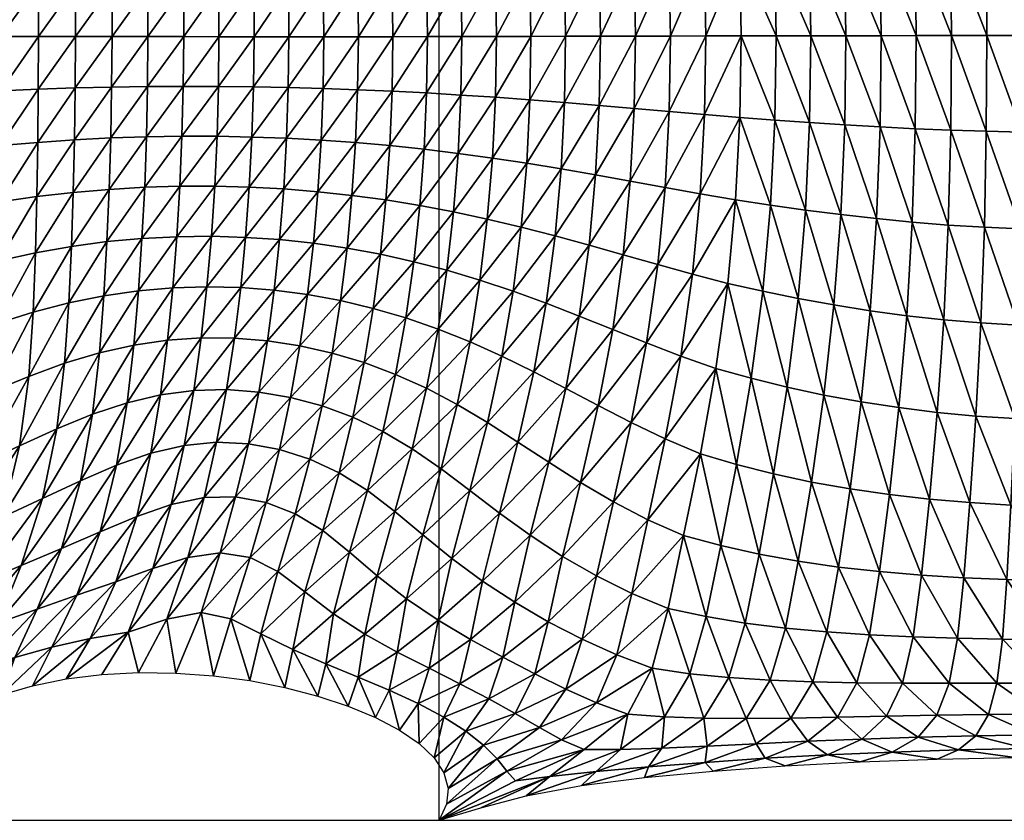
# Model space of a CAD drawing. Header units: metres. Extents: x -68 to 68, y -6 to 6.
# Tile 12 of 27: x -8 to -1, y -6 to 0. Entities that reach past the tile are written whole.
import ezdxf

# ---------------------------------------------------------------- set-up
doc = ezdxf.new("R2010")
doc.units = ezdxf.units.M
for name, color, linetype in [('0.0002 $ C30(SLASH)37', 60, 'Continuous'), ('mesh_cells_as_3dface_deformed_LC1', 40, 'Continuous'), ('nodes', 1, 'Continuous'), ('OSS VERZ 12 $ OSS VERZ', 30, 'Continuous')]:
    doc.layers.add(name, color=color, linetype=linetype)

msp = doc.modelspace()

# ---------------------------------------------------------------- linework, layer by layer
at = {"layer": '0.0002 $ C30(SLASH)37'}
msp.add_line((-5, -6, 0.0012), (-5, 6, 0.0002), dxfattribs=at)
at = {"layer": 'nodes'}
msp.add_point((-5, -6, 0.0012), dxfattribs=at)
at = {"layer": 'OSS VERZ 12 $ OSS VERZ'}
for p, q in [((-9, -6, 12.6022), (-5, -6, 0.0012)), ((-5, -6, 0.0012), (5, -6, 0.0002))]:
    msp.add_line(p, q, dxfattribs=at)

# ---------------------------------------------------------------- meshes
at = {"layer": 'mesh_cells_as_3dface_deformed_LC1'}
mesh = msp.add_polyface(dxfattribs=at)
corners = [(-1.902, 0.679, 5.572), (-1.622, -0.002, 5.578), (-1.632, 0.695, 5.559), (-1.353, -0.001, 5.568), (-1.362, 0.71, 5.547), (-1.083, -0.001, 5.559), (-1.091, 0.722, 5.538), (-0.813, 0, 5.553), (-0.819, 0.732, 5.53), (-0.542, 0, 5.548), (-0.547, 0.739, 5.525), (-0.271, 0.001, 5.546), (-0.274, 0.744, 5.521), (0, 0.001, 5.545), (-0.001, 0.745, 5.52), (-1.934, 1.365, 5.509), (-1.662, 1.396, 5.49), (-1.388, 1.423, 5.474), (-1.113, 1.446, 5.46), (-0.836, 1.465, 5.449), (-0.558, 1.478, 5.441), (-0.28, 1.486, 5.436), (-0.001, 1.489, 5.435), (-1.711, 2.099, 5.357), (-1.431, 2.137, 5.332), (-1.149, 2.168, 5.311), (-0.864, 2.193, 5.294), (-0.578, 2.211, 5.281), (-0.29, 2.222, 5.274), (-0.002, 2.226, 5.271), (-1.78, 2.792, 5.138), (-1.491, 2.837, 5.099), (-1.198, 2.873, 5.067), (-0.902, 2.901, 5.041), (-0.604, 2.92, 5.023), (-0.304, 2.932, 5.011), (-0.003, 2.936, 5.007), (-1.861, 3.452, 4.807), (-1.561, 3.496, 4.753), (-1.255, 3.53, 4.709), (-0.946, 3.557, 4.674), (-0.633, 3.575, 4.649), (-0.319, 3.586, 4.634)]
mesh.append_faces([[corners[k] for k in face] for face in [(0, 1, 2, 2), (2, 3, 4, 4), (1, 3, 2, 2), (4, 5, 6, 6), (3, 5, 4, 4), (6, 7, 8, 8), (5, 7, 6, 6), (8, 9, 10, 10), (7, 9, 8, 8), (10, 11, 12, 12), (9, 11, 10, 10), (12, 13, 14, 14), (11, 13, 12, 12), (15, 2, 16, 16), (16, 4, 17, 17), (2, 4, 16, 16), (17, 6, 18, 18), (4, 6, 17, 17), (18, 8, 19, 19), (6, 8, 18, 18), (19, 10, 20, 20), (8, 10, 19, 19), (20, 12, 21, 21), (10, 12, 20, 20), (21, 14, 22, 22), (12, 14, 21, 21), (23, 17, 24, 24), (16, 17, 23, 23), (24, 18, 25, 25), (17, 18, 24, 24), (25, 19, 26, 26), (18, 19, 25, 25), (26, 20, 27, 27), (19, 20, 26, 26), (27, 21, 28, 28), (20, 21, 27, 27), (28, 22, 29, 29), (21, 22, 28, 28), (30, 24, 31, 31), (23, 24, 30, 30), (31, 25, 32, 32), (24, 25, 31, 31), (32, 26, 33, 33), (25, 26, 32, 32), (33, 27, 34, 34), (26, 27, 33, 33), (34, 28, 35, 35), (27, 28, 34, 34), (35, 29, 36, 36), (28, 29, 35, 35), (37, 31, 38, 38), (38, 32, 39, 39), (31, 32, 38, 38), (39, 33, 40, 40), (32, 33, 39, 39), (40, 34, 41, 41), (33, 34, 40, 40), (41, 35, 42, 42), (34, 35, 41, 41), (35, 36, 42, 42)]])
mesh = msp.add_polyface(dxfattribs=at)
corners = [(-3.5, -0.005, 5.699), (-3.232, -0.004, 5.675), (-3.244, 0.574, 5.667), (-2.962, -0.003, 5.653), (-2.974, 0.599, 5.643), (-2.691, -0.003, 5.634), (-2.703, 0.622, 5.622), (-3.511, 0.549, 5.693), (-3.278, 1.157, 5.632), (-3.01, 1.206, 5.603), (-2.739, 1.252, 5.575), (-3.072, 1.822, 5.525), (-3.338, 1.749, 5.567), (-2.801, 1.891, 5.485), (-3.161, 2.448, 5.394), (-2.891, 2.538, 5.333), (-3.425, 2.35, 5.457), (-3.275, 3.074, 5.185), (-3.003, 3.18, 5.092), (-2.425, -0.003, 5.617), (-2.437, 0.642, 5.604), (-2.158, -0.002, 5.603), (-2.17, 0.661, 5.587), (-1.891, -0.002, 5.589), (-1.902, 0.679, 5.572), (-1.622, -0.002, 5.578), (-2.472, 1.292, 5.552), (-2.204, 1.33, 5.529), (-1.934, 1.365, 5.509), (-1.632, 0.695, 5.559), (-2.533, 1.95, 5.45), (-2.262, 2.005, 5.417), (-1.988, 2.055, 5.386), (-1.662, 1.396, 5.49), (-1.711, 2.099, 5.357), (-2.62, 2.612, 5.28), (-2.345, 2.68, 5.229), (-2.065, 2.74, 5.181), (-1.78, 2.792, 5.138), (-2.728, 3.263, 5.013), (-2.445, 3.336, 4.937), (-2.156, 3.399, 4.868), (-1.861, 3.452, 4.807), (-1.491, 2.837, 5.099)]
mesh.append_faces([[corners[k] for k in face] for face in [(0, 1, 2, 2), (1, 3, 4, 4), (1, 4, 2, 2), (3, 5, 6, 6), (3, 6, 4, 4), (7, 2, 8, 8), (2, 4, 9, 9), (2, 9, 8, 8), (4, 6, 10, 10), (4, 10, 9, 9), (8, 9, 11, 11), (8, 11, 12, 12), (9, 10, 13, 13), (9, 13, 11, 11), (12, 11, 14, 14), (11, 13, 15, 15), (11, 15, 14, 14), (16, 14, 17, 17), (14, 15, 18, 18), (14, 18, 17, 17), (6, 19, 20, 20), (5, 19, 6, 6), (20, 21, 22, 22), (19, 21, 20, 20), (22, 23, 24, 24), (21, 23, 22, 22), (23, 25, 24, 24), (10, 20, 26, 26), (6, 20, 10, 10), (26, 22, 27, 27), (20, 22, 26, 26), (27, 24, 28, 28), (22, 24, 27, 27), (24, 29, 28, 28), (13, 26, 30, 30), (10, 26, 13, 13), (30, 27, 31, 31), (26, 27, 30, 30), (31, 28, 32, 32), (27, 28, 31, 31), (32, 33, 34, 34), (28, 33, 32, 32), (15, 30, 35, 35), (13, 30, 15, 15), (35, 31, 36, 36), (30, 31, 35, 35), (36, 32, 37, 37), (31, 32, 36, 36), (37, 34, 38, 38), (32, 34, 37, 37), (18, 35, 39, 39), (15, 35, 18, 18), (39, 36, 40, 40), (35, 36, 39, 39), (40, 37, 41, 41), (36, 37, 40, 40), (41, 38, 42, 42), (37, 38, 41, 41), (38, 43, 42, 42)]])
mesh = msp.add_polyface(dxfattribs=at)
corners = [(-9.249, -0.008, 6.705), (-8.943, -0.007, 6.637), (-8.944, 0.438, 6.645), (-9.249, 0.456, 6.714), (-8.645, -0.007, 6.571), (-8.646, 0.421, 6.578), (-8.352, -0.007, 6.507), (-8.353, 0.407, 6.514), (-8.065, -0.007, 6.445), (-8.066, 0.395, 6.451), (-7.784, 0.386, 6.391), (-8.945, 0.889, 6.664), (-9.249, 0.927, 6.737), (-8.648, 0.854, 6.594), (-8.356, 0.825, 6.527), (-8.07, 0.8, 6.462), (-7.789, 0.78, 6.4), (-8.948, 1.353, 6.696), (-9.25, 1.414, 6.776), (-8.652, 1.298, 6.62), (-8.362, 1.25, 6.548), (-8.078, 1.21, 6.479), (-7.798, 1.179, 6.414), (-8.953, 1.84, 6.745), (-9.254, 1.93, 6.838), (-8.66, 1.76, 6.658), (-8.373, 1.69, 6.578), (-8.091, 1.632, 6.503), (-7.813, 1.585, 6.432), (-8.966, 2.366, 6.821), (-8.674, 2.253, 6.717), (-8.389, 2.154, 6.623), (-8.11, 2.071, 6.538), (-7.835, 2.004, 6.459), (-9.267, 2.488, 6.939), (-9.001, 2.944, 6.958), (-8.702, 2.795, 6.814), (-8.416, 2.657, 6.693), (-8.138, 2.54, 6.589), (-7.866, 2.445, 6.496), (-8.184, 3.058, 6.675), (-7.91, 2.922, 6.555)]
mesh.append_faces([[corners[k] for k in face] for face in [(0, 1, 2, 2), (0, 2, 3, 3), (1, 4, 5, 5), (1, 5, 2, 2), (4, 6, 7, 7), (4, 7, 5, 5), (6, 8, 9, 9), (6, 9, 7, 7), (8, 10, 9, 9), (3, 2, 11, 11), (3, 11, 12, 12), (2, 5, 13, 13), (2, 13, 11, 11), (5, 7, 14, 14), (5, 14, 13, 13), (7, 9, 15, 15), (7, 15, 14, 14), (9, 10, 16, 16), (9, 16, 15, 15), (12, 11, 17, 17), (12, 17, 18, 18), (11, 13, 19, 19), (11, 19, 17, 17), (13, 14, 20, 20), (13, 20, 19, 19), (14, 15, 21, 21), (14, 21, 20, 20), (15, 16, 22, 22), (15, 22, 21, 21), (18, 17, 23, 23), (18, 23, 24, 24), (17, 19, 25, 25), (17, 25, 23, 23), (19, 20, 26, 26), (19, 26, 25, 25), (20, 21, 27, 27), (20, 27, 26, 26), (21, 22, 28, 28), (21, 28, 27, 27), (24, 23, 29, 29), (23, 25, 30, 30), (23, 30, 29, 29), (25, 26, 31, 31), (25, 31, 30, 30), (26, 27, 32, 32), (26, 32, 31, 31), (27, 28, 33, 33), (27, 33, 32, 32), (34, 29, 35, 35), (29, 30, 36, 36), (29, 36, 35, 35), (30, 31, 37, 37), (30, 37, 36, 36), (31, 32, 38, 38), (31, 38, 37, 37), (32, 33, 39, 39), (32, 39, 38, 38), (37, 38, 40, 40), (38, 39, 41, 41)]])
mesh = msp.add_polyface(dxfattribs=at)
corners = [(-5.619, -0.009, 5.978), (-5.355, -0.009, 5.935), (-5.36, 0.408, 5.937), (-5.624, 0.396, 5.979), (-5.091, -0.008, 5.895), (-5.097, 0.423, 5.896), (-4.827, -0.008, 5.857), (-4.834, 0.439, 5.857), (-4.563, -0.008, 5.821), (-4.571, 0.458, 5.82), (-4.299, -0.007, 5.787), (-4.307, 0.478, 5.785), (-4.034, -0.006, 5.755), (-4.043, 0.501, 5.752), (-3.768, -0.006, 5.726), (-3.778, 0.525, 5.721), (-3.5, -0.005, 5.699), (-3.511, 0.549, 5.693), (-3.244, 0.574, 5.667), (-5.377, 0.825, 5.933), (-5.639, 0.801, 5.977), (-5.116, 0.854, 5.89), (-4.855, 0.887, 5.848), (-4.594, 0.924, 5.808), (-4.333, 0.966, 5.77), (-4.071, 1.011, 5.733), (-3.808, 1.058, 5.698), (-3.544, 1.107, 5.664), (-3.278, 1.157, 5.632), (-5.406, 1.242, 5.923), (-5.665, 1.206, 5.971), (-5.148, 1.286, 5.877), (-4.891, 1.336, 5.831), (-4.634, 1.393, 5.786), (-4.377, 1.457, 5.742), (-4.119, 1.525, 5.697), (-3.861, 1.598, 5.653), (-3.601, 1.673, 5.61), (-3.338, 1.749, 5.567), (-5.448, 1.66, 5.909), (-5.195, 1.719, 5.857), (-4.943, 1.789, 5.804), (-4.693, 1.867, 5.751), (-4.442, 1.955, 5.697)]
mesh.append_faces([[corners[k] for k in face] for face in [(0, 1, 2, 2), (0, 2, 3, 3), (1, 4, 5, 5), (1, 5, 2, 2), (4, 6, 7, 7), (4, 7, 5, 5), (6, 8, 9, 9), (6, 9, 7, 7), (8, 10, 11, 11), (8, 11, 9, 9), (10, 12, 13, 13), (10, 13, 11, 11), (12, 14, 15, 15), (12, 15, 13, 13), (14, 16, 17, 17), (14, 17, 15, 15), (16, 18, 17, 17), (3, 2, 19, 19), (3, 19, 20, 20), (2, 5, 21, 21), (2, 21, 19, 19), (5, 7, 22, 22), (5, 22, 21, 21), (7, 9, 23, 23), (7, 23, 22, 22), (9, 11, 24, 24), (9, 24, 23, 23), (11, 13, 25, 25), (11, 25, 24, 24), (13, 15, 26, 26), (13, 26, 25, 25), (15, 17, 27, 27), (15, 27, 26, 26), (17, 28, 27, 27), (20, 19, 29, 29), (20, 29, 30, 30), (19, 21, 31, 31), (19, 31, 29, 29), (21, 22, 32, 32), (21, 32, 31, 31), (22, 23, 33, 33), (22, 33, 32, 32), (23, 24, 34, 34), (23, 34, 33, 33), (24, 25, 35, 35), (24, 35, 34, 34), (25, 26, 36, 36), (25, 36, 35, 35), (26, 27, 37, 37), (26, 37, 36, 36), (27, 28, 38, 38), (27, 38, 37, 37), (30, 29, 39, 39), (29, 31, 40, 40), (29, 40, 39, 39), (31, 32, 41, 41), (31, 41, 40, 40), (32, 33, 42, 42), (33, 34, 43, 43)]])
mesh = msp.add_polyface(dxfattribs=at)
corners = [(-6.959, -0.389, 6.215), (-6.685, -0.009, 6.166), (-6.955, -0.008, 6.218), (-8.065, -0.007, 6.445), (-7.782, -0.007, 6.386), (-7.784, 0.386, 6.391), (-7.503, -0.008, 6.328), (-7.505, 0.379, 6.333), (-7.228, -0.008, 6.272), (-7.23, 0.374, 6.277), (-6.957, 0.372, 6.222), (-6.687, 0.372, 6.17), (-6.416, -0.009, 6.116), (-6.419, 0.374, 6.12), (-6.15, -0.009, 6.068), (-6.153, 0.379, 6.071), (-5.884, -0.009, 6.022), (-5.888, 0.387, 6.024), (-5.619, -0.009, 5.978), (-5.624, 0.396, 5.979), (-7.511, 0.766, 6.34), (-7.789, 0.78, 6.4), (-7.237, 0.756, 6.283), (-6.966, 0.752, 6.227), (-6.697, 0.752, 6.173), (-6.43, 0.757, 6.122), (-6.165, 0.767, 6.072), (-5.901, 0.782, 6.024), (-5.639, 0.801, 5.977), (-7.522, 1.156, 6.351), (-7.798, 1.179, 6.414), (-7.25, 1.14, 6.291), (-6.98, 1.133, 6.233), (-6.713, 1.133, 6.177), (-6.449, 1.14, 6.123), (-6.186, 1.155, 6.071), (-5.925, 1.177, 6.02), (-5.665, 1.206, 5.971), (-7.54, 1.551, 6.365), (-7.269, 1.527, 6.301), (-7.002, 1.515, 6.24), (-6.738, 1.513, 6.181), (-6.476, 1.522, 6.124), (-6.216, 1.541, 6.068), (-5.958, 1.571, 6.014), (-5.702, 1.61, 5.961)]
mesh.append_faces([[corners[k] for k in face] for face in [(0, 1, 2, 2), (3, 4, 5, 5), (4, 6, 7, 7), (4, 7, 5, 5), (6, 8, 9, 9), (6, 9, 7, 7), (8, 2, 10, 10), (8, 10, 9, 9), (2, 1, 11, 11), (2, 11, 10, 10), (1, 12, 13, 13), (1, 13, 11, 11), (12, 14, 15, 15), (12, 15, 13, 13), (14, 16, 17, 17), (14, 17, 15, 15), (16, 18, 19, 19), (16, 19, 17, 17), (5, 7, 20, 20), (5, 20, 21, 21), (7, 9, 22, 22), (7, 22, 20, 20), (9, 10, 23, 23), (9, 23, 22, 22), (10, 11, 24, 24), (10, 24, 23, 23), (11, 13, 25, 25), (11, 25, 24, 24), (13, 15, 26, 26), (13, 26, 25, 25), (15, 17, 27, 27), (15, 27, 26, 26), (17, 19, 28, 28), (17, 28, 27, 27), (21, 20, 29, 29), (21, 29, 30, 30), (20, 22, 31, 31), (20, 31, 29, 29), (22, 23, 32, 32), (22, 32, 31, 31), (23, 24, 33, 33), (23, 33, 32, 32), (24, 25, 34, 34), (24, 34, 33, 33), (25, 26, 35, 35), (25, 35, 34, 34), (26, 27, 36, 36), (26, 36, 35, 35), (27, 28, 37, 37), (27, 37, 36, 36), (30, 29, 38, 38), (29, 31, 39, 39), (31, 32, 40, 40), (32, 33, 41, 41), (32, 41, 40, 40), (33, 34, 42, 42), (34, 35, 43, 43), (35, 36, 44, 44), (36, 37, 45, 45)]])
mesh = msp.add_polyface(dxfattribs=at)
corners = [(-1.775, -2.801, 5.131), (-1.558, -3.51, 4.756), (-1.485, -2.845, 5.094), (-1.252, -3.545, 4.712), (-1.193, -2.881, 5.063), (-0.942, -3.571, 4.678), (-0.897, -2.909, 5.038), (-0.629, -3.59, 4.653), (-0.598, -2.929, 5.02), (-0.314, -3.601, 4.638), (-0.298, -2.94, 5.009), (0.003, -3.604, 4.634), (0.002, -2.944, 5.006), (-1.705, -2.104, 5.345), (-1.425, -2.142, 5.321), (-1.143, -2.173, 5.301), (-0.859, -2.197, 5.284), (-0.573, -2.214, 5.272), (-0.286, -2.225, 5.265), (0.002, -2.228, 5.263), (-1.657, -1.4, 5.479), (-1.383, -1.427, 5.463), (-1.108, -1.449, 5.449), (-0.832, -1.466, 5.439), (-0.555, -1.479, 5.431), (-0.277, -1.486, 5.427), (0.001, -1.488, 5.425), (-1.899, -0.683, 5.565), (-1.63, -0.699, 5.552), (-1.36, -0.713, 5.541), (-1.089, -0.724, 5.531), (-0.817, -0.732, 5.524), (-0.545, -0.739, 5.519), (-0.272, -0.742, 5.515), (0, -0.743, 5.514), (-1.891, -0.002, 5.589), (-1.622, -0.002, 5.578), (-1.353, -0.001, 5.568), (-1.083, -0.001, 5.559), (-0.813, 0, 5.553), (-0.542, 0, 5.548), (-0.271, 0.001, 5.546), (0, 0.001, 5.545)]
mesh.append_faces([[corners[k] for k in face] for face in [(0, 1, 2, 2), (2, 3, 4, 4), (1, 3, 2, 2), (4, 5, 6, 6), (3, 5, 4, 4), (6, 7, 8, 8), (5, 7, 6, 6), (8, 9, 10, 10), (7, 9, 8, 8), (10, 11, 12, 12), (13, 2, 14, 14), (0, 2, 13, 13), (14, 4, 15, 15), (2, 4, 14, 14), (15, 6, 16, 16), (4, 6, 15, 15), (16, 8, 17, 17), (6, 8, 16, 16), (17, 10, 18, 18), (8, 10, 17, 17), (18, 12, 19, 19), (10, 12, 18, 18), (20, 14, 21, 21), (13, 14, 20, 20), (21, 15, 22, 22), (14, 15, 21, 21), (22, 16, 23, 23), (15, 16, 22, 22), (23, 17, 24, 24), (16, 17, 23, 23), (24, 18, 25, 25), (17, 18, 24, 24), (25, 19, 26, 26), (18, 19, 25, 25), (27, 20, 28, 28), (28, 21, 29, 29), (20, 21, 28, 28), (29, 22, 30, 30), (21, 22, 29, 29), (30, 23, 31, 31), (22, 23, 30, 30), (31, 24, 32, 32), (23, 24, 31, 31), (32, 25, 33, 33), (24, 25, 32, 32), (33, 26, 34, 34), (25, 26, 33, 33), (35, 28, 36, 36), (36, 29, 37, 37), (28, 29, 36, 36), (37, 30, 38, 38), (29, 30, 37, 37), (38, 31, 39, 39), (30, 31, 38, 38), (39, 32, 40, 40), (31, 32, 39, 39), (40, 33, 41, 41), (32, 33, 40, 40), (41, 34, 42, 42), (33, 34, 41, 41)]])
mesh = msp.add_polyface(dxfattribs=at)
corners = [(-8.211, -3.138, 6.668), (-7.925, -3.008, 6.52), (-7.866, -2.506, 6.444), (-8.14, -2.606, 6.546), (-9.344, -3.11, 7.156), (-9.026, -2.98, 6.973), (-8.967, -2.408, 6.803), (-9.274, -2.52, 6.934), (-8.718, -2.849, 6.809), (-8.671, -2.3, 6.686), (-8.423, -2.722, 6.666), (-8.384, -2.201, 6.584), (-8.106, -2.115, 6.494), (-7.834, -2.044, 6.413), (-8.947, -1.874, 6.718), (-9.249, -1.961, 6.818), (-8.654, -1.793, 6.628), (-8.369, -1.722, 6.545), (-8.089, -1.661, 6.469), (-7.814, -1.613, 6.399), (-8.943, -1.377, 6.674), (-9.245, -1.439, 6.757), (-8.649, -1.321, 6.597), (-8.361, -1.272, 6.524), (-8.078, -1.232, 6.455), (-7.8, -1.2, 6.39), (-8.943, -0.907, 6.65), (-9.246, -0.946, 6.724), (-8.646, -0.872, 6.579), (-8.356, -0.842, 6.512), (-8.071, -0.817, 6.447), (-7.79, -0.797, 6.385), (-8.943, -0.453, 6.638), (-9.248, -0.472, 6.708), (-8.645, -0.436, 6.571), (-8.353, -0.422, 6.507), (-8.067, -0.41, 6.444), (-7.784, -0.401, 6.384), (-8.943, -0.007, 6.637), (-9.249, -0.008, 6.705), (-8.645, -0.007, 6.571), (-8.352, -0.007, 6.507), (-8.065, -0.007, 6.445), (-7.782, -0.007, 6.386)]
mesh.append_faces([[corners[k] for k in face] for face in [(0, 1, 2, 2), (0, 2, 3, 3), (4, 5, 6, 6), (4, 6, 7, 7), (5, 8, 9, 9), (5, 9, 6, 6), (8, 10, 11, 11), (8, 11, 9, 9), (10, 3, 12, 12), (10, 12, 11, 11), (3, 2, 13, 13), (3, 13, 12, 12), (7, 6, 14, 14), (7, 14, 15, 15), (6, 9, 16, 16), (6, 16, 14, 14), (9, 11, 17, 17), (9, 17, 16, 16), (11, 12, 18, 18), (11, 18, 17, 17), (12, 13, 19, 19), (12, 19, 18, 18), (15, 14, 20, 20), (15, 20, 21, 21), (14, 16, 22, 22), (14, 22, 20, 20), (16, 17, 23, 23), (16, 23, 22, 22), (17, 18, 24, 24), (17, 24, 23, 23), (18, 19, 25, 25), (18, 25, 24, 24), (21, 20, 26, 26), (21, 26, 27, 27), (20, 22, 28, 28), (20, 28, 26, 26), (22, 23, 29, 29), (22, 29, 28, 28), (23, 24, 30, 30), (23, 30, 29, 29), (24, 31, 30, 30), (27, 26, 32, 32), (27, 32, 33, 33), (26, 28, 34, 34), (26, 34, 32, 32), (28, 29, 35, 35), (28, 35, 34, 34), (29, 30, 36, 36), (29, 36, 35, 35), (30, 37, 36, 36), (33, 32, 38, 38), (33, 38, 39, 39), (32, 34, 40, 40), (32, 40, 38, 38), (34, 35, 41, 41), (34, 41, 40, 40), (35, 36, 42, 42), (35, 42, 41, 41), (36, 43, 42, 42)]])
mesh = msp.add_polyface(dxfattribs=at)
corners = [(-7.814, -1.613, 6.399), (-7.525, -1.176, 6.327), (-7.8, -1.2, 6.39), (-7.542, -1.576, 6.332), (-7.253, -1.16, 6.267), (-7.274, -1.552, 6.268), (-6.984, -1.152, 6.209), (-7.007, -1.538, 6.207), (-6.743, -1.535, 6.148), (-6.718, -1.152, 6.153), (-6.453, -1.159, 6.099), (-6.481, -1.543, 6.091), (-6.19, -1.173, 6.047), (-6.221, -1.56, 6.035), (-5.928, -1.194, 5.996), (-5.963, -1.588, 5.98), (-5.668, -1.222, 5.946), (-5.706, -1.625, 5.927), (-5.408, -1.257, 5.898), (-8.078, -1.232, 6.455), (-7.79, -0.797, 6.385), (-7.513, -0.783, 6.325), (-7.24, -0.774, 6.268), (-6.968, -0.77, 6.212), (-6.7, -0.77, 6.158), (-6.433, -0.776, 6.106), (-6.168, -0.785, 6.056), (-5.904, -0.8, 6.008), (-5.641, -0.819, 5.961), (-8.071, -0.817, 6.447), (-7.784, -0.401, 6.384), (-7.506, -0.394, 6.326), (-7.231, -0.39, 6.269), (-6.959, -0.389, 6.215), (-6.689, -0.389, 6.162), (-6.421, -0.392, 6.112), (-6.155, -0.397, 6.063), (-5.889, -0.405, 6.016), (-5.625, -0.414, 5.971), (-8.067, -0.41, 6.444), (-7.782, -0.007, 6.386), (-7.503, -0.008, 6.328), (-7.228, -0.008, 6.272), (-6.955, -0.008, 6.218), (-6.685, -0.009, 6.166), (-6.416, -0.009, 6.116), (-6.15, -0.009, 6.068), (-5.884, -0.009, 6.022), (-5.619, -0.009, 5.978)]
mesh.append_faces([[corners[k] for k in face] for face in [(0, 1, 2, 2), (3, 4, 1, 1), (5, 6, 4, 4), (7, 8, 9, 9), (7, 9, 6, 6), (8, 10, 9, 9), (11, 12, 10, 10), (13, 14, 12, 12), (15, 16, 14, 14), (17, 18, 16, 16), (19, 2, 20, 20), (2, 1, 21, 21), (2, 21, 20, 20), (1, 4, 22, 22), (1, 22, 21, 21), (4, 6, 23, 23), (4, 23, 22, 22), (6, 9, 24, 24), (6, 24, 23, 23), (9, 10, 25, 25), (9, 25, 24, 24), (10, 12, 26, 26), (10, 26, 25, 25), (12, 14, 27, 27), (12, 27, 26, 26), (14, 16, 28, 28), (14, 28, 27, 27), (29, 20, 30, 30), (20, 21, 31, 31), (20, 31, 30, 30), (21, 22, 32, 32), (21, 32, 31, 31), (22, 23, 33, 33), (22, 33, 32, 32), (23, 24, 34, 34), (23, 34, 33, 33), (24, 25, 35, 35), (24, 35, 34, 34), (25, 26, 36, 36), (25, 36, 35, 35), (26, 27, 37, 37), (26, 37, 36, 36), (27, 28, 38, 38), (27, 38, 37, 37), (39, 30, 40, 40), (30, 31, 41, 41), (30, 41, 40, 40), (31, 32, 42, 42), (31, 42, 41, 41), (32, 33, 43, 43), (32, 43, 42, 42), (33, 34, 44, 44), (34, 35, 45, 45), (34, 45, 44, 44), (35, 36, 46, 46), (35, 46, 45, 45), (36, 37, 47, 47), (36, 47, 46, 46), (37, 38, 48, 48), (37, 48, 47, 47)]])
mesh = msp.add_polyface(dxfattribs=at)
corners = [(-5.706, -1.625, 5.927), (-5.45, -1.672, 5.874), (-5.408, -1.257, 5.898), (-5.196, -1.729, 5.821), (-5.15, -1.299, 5.851), (-4.891, -1.348, 5.805), (-4.942, -1.795, 5.769), (-4.633, -1.403, 5.76), (-5.668, -1.222, 5.946), (-5.379, -0.842, 5.916), (-5.641, -0.819, 5.961), (-5.117, -0.869, 5.873), (-4.856, -0.901, 5.831), (-4.594, -0.937, 5.791), (-4.374, -1.464, 5.716), (-4.332, -0.977, 5.753), (-4.115, -1.531, 5.672), (-4.069, -1.02, 5.716), (-3.855, -1.602, 5.629), (-3.805, -1.066, 5.682), (-3.594, -1.676, 5.588), (-3.54, -1.114, 5.649), (-3.33, -1.751, 5.547), (-3.273, -1.162, 5.618), (-5.361, -0.426, 5.928), (-5.625, -0.414, 5.971), (-5.098, -0.439, 5.887), (-4.835, -0.455, 5.848), (-4.571, -0.472, 5.811), (-4.307, -0.492, 5.776), (-4.042, -0.513, 5.744), (-3.777, -0.535, 5.713), (-3.51, -0.558, 5.685), (-3.242, -0.582, 5.659), (-5.355, -0.009, 5.935), (-5.619, -0.009, 5.978), (-5.091, -0.008, 5.895), (-4.827, -0.008, 5.857), (-4.563, -0.008, 5.821), (-4.299, -0.007, 5.787), (-4.034, -0.006, 5.755), (-3.768, -0.006, 5.726), (-3.5, -0.005, 5.699), (-3.232, -0.004, 5.675)]
mesh.append_faces([[corners[k] for k in face] for face in [(0, 1, 2, 2), (1, 3, 4, 4), (1, 4, 2, 2), (3, 5, 4, 4), (6, 7, 5, 5), (8, 2, 9, 9), (8, 9, 10, 10), (2, 4, 11, 11), (2, 11, 9, 9), (4, 5, 12, 12), (4, 12, 11, 11), (5, 7, 13, 13), (5, 13, 12, 12), (7, 14, 15, 15), (7, 15, 13, 13), (14, 16, 17, 17), (14, 17, 15, 15), (16, 18, 19, 19), (16, 19, 17, 17), (18, 20, 21, 21), (18, 21, 19, 19), (20, 22, 23, 23), (20, 23, 21, 21), (10, 9, 24, 24), (10, 24, 25, 25), (9, 11, 26, 26), (9, 26, 24, 24), (11, 12, 27, 27), (11, 27, 26, 26), (12, 13, 28, 28), (12, 28, 27, 27), (13, 15, 29, 29), (13, 29, 28, 28), (15, 17, 30, 30), (15, 30, 29, 29), (17, 19, 31, 31), (17, 31, 30, 30), (19, 21, 32, 32), (19, 32, 31, 31), (21, 23, 33, 33), (21, 33, 32, 32), (25, 24, 34, 34), (25, 34, 35, 35), (24, 26, 36, 36), (24, 36, 34, 34), (26, 27, 37, 37), (26, 37, 36, 36), (27, 28, 38, 38), (27, 38, 37, 37), (28, 29, 39, 39), (28, 39, 38, 38), (29, 30, 40, 40), (29, 40, 39, 39), (30, 31, 41, 41), (30, 41, 40, 40), (31, 32, 42, 42), (31, 42, 41, 41), (32, 33, 43, 43), (32, 43, 42, 42)]])
mesh = msp.add_polyface(dxfattribs=at)
corners = [(-3.406, -3.702, 4.873), (-3.003, -3.197, 5.091), (-3.273, -3.083, 5.18), (-3.533, -2.959, 5.27), (-3.153, -2.451, 5.379), (-2.885, -2.545, 5.323), (-3.416, -2.35, 5.437), (-3.064, -1.825, 5.508), (-3.33, -1.751, 5.547), (-2.794, -1.895, 5.471), (-3.005, -1.21, 5.589), (-3.273, -1.162, 5.618), (-2.734, -1.256, 5.563), (-2.972, -0.605, 5.636), (-3.242, -0.582, 5.659), (-2.701, -0.627, 5.615), (-2.962, -0.003, 5.653), (-3.232, -0.004, 5.675), (-2.691, -0.003, 5.634), (-2.728, -3.279, 5.012), (-2.615, -2.62, 5.27), (-2.445, -3.352, 4.938), (-2.339, -2.688, 5.22), (-2.155, -3.414, 4.869), (-2.059, -2.749, 5.173), (-1.859, -3.467, 4.808), (-1.775, -2.801, 5.131), (-1.558, -3.51, 4.756), (-2.526, -1.954, 5.436), (-2.256, -2.01, 5.404), (-1.982, -2.06, 5.373), (-1.705, -2.104, 5.345), (-2.467, -1.296, 5.539), (-2.199, -1.334, 5.517), (-1.929, -1.369, 5.497), (-1.657, -1.4, 5.479), (-2.435, -0.647, 5.597), (-2.168, -0.666, 5.58), (-1.899, -0.683, 5.565), (-2.425, -0.003, 5.617), (-2.158, -0.002, 5.603), (-1.891, -0.002, 5.589), (-1.63, -0.699, 5.552)]
mesh.append_faces([[corners[k] for k in face] for face in [(0, 1, 2, 2), (3, 2, 4, 4), (2, 1, 5, 5), (2, 5, 4, 4), (6, 4, 7, 7), (6, 7, 8, 8), (4, 5, 9, 9), (4, 9, 7, 7), (8, 7, 10, 10), (8, 10, 11, 11), (7, 9, 12, 12), (7, 12, 10, 10), (11, 10, 13, 13), (11, 13, 14, 14), (10, 12, 15, 15), (10, 15, 13, 13), (14, 13, 16, 16), (14, 16, 17, 17), (13, 15, 18, 18), (13, 18, 16, 16), (5, 19, 20, 20), (1, 19, 5, 5), (20, 21, 22, 22), (19, 21, 20, 20), (22, 23, 24, 24), (21, 23, 22, 22), (24, 25, 26, 26), (23, 25, 24, 24), (25, 27, 26, 26), (9, 20, 28, 28), (5, 20, 9, 9), (28, 22, 29, 29), (20, 22, 28, 28), (29, 24, 30, 30), (22, 24, 29, 29), (30, 26, 31, 31), (24, 26, 30, 30), (12, 28, 32, 32), (9, 28, 12, 12), (32, 29, 33, 33), (28, 29, 32, 32), (33, 30, 34, 34), (29, 30, 33, 33), (34, 31, 35, 35), (30, 31, 34, 34), (15, 32, 36, 36), (12, 32, 15, 15), (36, 33, 37, 37), (32, 33, 36, 36), (37, 34, 38, 38), (33, 34, 37, 37), (34, 35, 38, 38), (18, 36, 39, 39), (15, 36, 18, 18), (39, 37, 40, 40), (36, 37, 39, 39), (40, 38, 41, 41), (37, 38, 40, 40), (38, 42, 41, 41)]])
mesh = msp.add_polyface(dxfattribs=at)
corners = [(-7.925, -3.008, 6.52), (-7.652, -2.896, 6.4), (-7.599, -2.426, 6.357), (-7.866, -2.506, 6.444), (-7.388, -2.808, 6.301), (-7.337, -2.367, 6.279), (-7.131, -2.747, 6.217), (-7.078, -2.329, 6.208), (-6.878, -2.714, 6.14), (-6.821, -2.312, 6.139), (-6.627, -2.707, 6.066), (-6.567, -2.315, 6.072), (-6.38, -2.726, 5.993), (-6.315, -2.335, 6.007), (-6.137, -2.767, 5.92), (-6.066, -2.373, 5.941), (-5.897, -2.832, 5.845), (-5.819, -2.428, 5.875), (-5.662, -2.919, 5.765), (-5.576, -2.501, 5.807), (-7.566, -1.99, 6.34), (-7.834, -2.044, 6.413), (-7.301, -1.951, 6.271), (-7.038, -1.929, 6.206), (-6.777, -1.921, 6.143), (-6.519, -1.927, 6.081), (-6.263, -1.947, 6.021), (-6.008, -1.98, 5.962), (-5.756, -2.027, 5.903), (-5.506, -2.086, 5.843), (-7.542, -1.576, 6.332), (-7.814, -1.613, 6.399), (-7.274, -1.552, 6.268), (-7.007, -1.538, 6.207), (-6.743, -1.535, 6.148), (-6.481, -1.543, 6.091), (-6.221, -1.56, 6.035), (-5.963, -1.588, 5.98), (-5.706, -1.625, 5.927), (-5.45, -1.672, 5.874), (-7.525, -1.176, 6.327), (-7.253, -1.16, 6.267), (-6.984, -1.152, 6.209), (-6.453, -1.159, 6.099), (-6.19, -1.173, 6.047), (-5.928, -1.194, 5.996), (-5.668, -1.222, 5.946)]
mesh.append_faces([[corners[k] for k in face] for face in [(0, 1, 2, 2), (0, 2, 3, 3), (1, 4, 5, 5), (1, 5, 2, 2), (4, 6, 7, 7), (4, 7, 5, 5), (6, 8, 9, 9), (6, 9, 7, 7), (8, 10, 11, 11), (8, 11, 9, 9), (10, 12, 13, 13), (10, 13, 11, 11), (12, 14, 15, 15), (12, 15, 13, 13), (14, 16, 17, 17), (14, 17, 15, 15), (16, 18, 19, 19), (16, 19, 17, 17), (3, 2, 20, 20), (3, 20, 21, 21), (2, 5, 22, 22), (2, 22, 20, 20), (5, 7, 23, 23), (5, 23, 22, 22), (7, 9, 24, 24), (7, 24, 23, 23), (9, 11, 25, 25), (9, 25, 24, 24), (11, 13, 26, 26), (11, 26, 25, 25), (13, 15, 27, 27), (13, 27, 26, 26), (15, 17, 28, 28), (15, 28, 27, 27), (17, 29, 28, 28), (21, 20, 30, 30), (21, 30, 31, 31), (20, 22, 32, 32), (20, 32, 30, 30), (22, 23, 33, 33), (22, 33, 32, 32), (23, 24, 34, 34), (23, 34, 33, 33), (24, 25, 35, 35), (24, 35, 34, 34), (25, 26, 36, 36), (25, 36, 35, 35), (26, 27, 37, 37), (26, 37, 36, 36), (27, 28, 38, 38), (27, 38, 37, 37), (28, 39, 38, 38), (31, 30, 40, 40), (30, 32, 41, 41), (32, 33, 42, 42), (34, 35, 43, 43), (35, 36, 44, 44), (36, 37, 45, 45), (37, 38, 46, 46)]])
mesh = msp.add_polyface(dxfattribs=at)
corners = [(-5.766, -3.344, 5.718), (-5.55, -3.479, 5.61), (-5.432, -3.028, 5.68), (-5.207, -3.16, 5.585), (-5.662, -2.919, 5.765), (-5.335, -2.591, 5.736), (-5.576, -2.501, 5.807), (-5.098, -2.697, 5.661), (-4.987, -3.312, 5.477), (-4.864, -2.821, 5.58), (-4.766, -3.479, 5.349), (-4.631, -2.958, 5.49), (-4.399, -3.108, 5.39), (-5.819, -2.428, 5.875), (-5.506, -2.086, 5.843), (-5.257, -2.159, 5.783), (-5.01, -2.244, 5.721), (-4.765, -2.342, 5.657), (-4.521, -2.451, 5.589), (-4.277, -2.571, 5.517), (-4.163, -3.263, 5.276), (-4.033, -2.698, 5.44), (-3.921, -3.417, 5.15), (-3.785, -2.829, 5.358), (-3.669, -3.565, 5.014), (-3.533, -2.959, 5.27), (-3.273, -3.083, 5.18), (-5.756, -2.027, 5.903), (-5.45, -1.672, 5.874), (-5.196, -1.729, 5.821), (-4.942, -1.795, 5.769), (-4.689, -1.871, 5.716), (-4.436, -1.955, 5.662), (-4.183, -2.047, 5.608), (-3.93, -2.145, 5.552), (-3.674, -2.247, 5.495), (-3.416, -2.35, 5.437), (-3.153, -2.451, 5.379), (-4.891, -1.348, 5.805), (-4.633, -1.403, 5.76), (-4.374, -1.464, 5.716), (-4.115, -1.531, 5.672), (-3.855, -1.602, 5.629), (-3.594, -1.676, 5.588), (-3.33, -1.751, 5.547)]
mesh.append_faces([[corners[k] for k in face] for face in [(0, 1, 2, 2), (1, 3, 2, 2), (4, 2, 5, 5), (4, 5, 6, 6), (2, 3, 7, 7), (2, 7, 5, 5), (3, 8, 9, 9), (3, 9, 7, 7), (8, 10, 11, 11), (8, 11, 9, 9), (10, 12, 11, 11), (13, 6, 14, 14), (6, 5, 15, 15), (6, 15, 14, 14), (5, 7, 16, 16), (5, 16, 15, 15), (7, 9, 17, 17), (7, 17, 16, 16), (9, 11, 18, 18), (9, 18, 17, 17), (11, 12, 19, 19), (11, 19, 18, 18), (12, 20, 21, 21), (12, 21, 19, 19), (20, 22, 23, 23), (20, 23, 21, 21), (22, 24, 25, 25), (22, 25, 23, 23), (24, 26, 25, 25), (27, 14, 28, 28), (14, 15, 29, 29), (14, 29, 28, 28), (15, 16, 30, 30), (15, 30, 29, 29), (16, 17, 31, 31), (16, 31, 30, 30), (17, 18, 32, 32), (17, 32, 31, 31), (18, 19, 33, 33), (18, 33, 32, 32), (19, 21, 34, 34), (19, 34, 33, 33), (21, 23, 35, 35), (21, 35, 34, 34), (23, 25, 36, 36), (23, 36, 35, 35), (25, 37, 36, 36), (29, 30, 38, 38), (30, 31, 39, 39), (31, 32, 40, 40), (31, 40, 39, 39), (32, 33, 41, 41), (32, 41, 40, 40), (33, 34, 42, 42), (33, 42, 41, 41), (34, 35, 43, 43), (34, 43, 42, 42), (35, 36, 44, 44), (35, 44, 43, 43)]])
mesh = msp.add_polyface(dxfattribs=at)
corners = [(-8.743, -5.223, 9.472), (-8.56, -5.125, 8.982), (-8.517, -4.846, 8.232), (-8.348, -5.041, 8.503), (-8.247, -4.755, 7.791), (-8.111, -4.972, 8.036), (-7.963, -4.676, 7.369), (-7.853, -4.919, 7.58), (-7.67, -4.611, 6.965), (-7.58, -4.886, 7.132), (-7.38, -4.561, 6.583), (-7.301, -4.871, 6.688), (-7.084, -4.463, 6.307), (-7.014, -4.874, 6.25), (-8.766, -4.947, 8.69), (-8.379, -4.494, 7.565), (-8.075, -4.385, 7.19), (-7.771, -4.28, 6.85), (-7.474, -4.176, 6.555), (-7.191, -4.075, 6.321), (-6.922, -3.99, 6.149), (-8.676, -4.607, 7.966), (-8.198, -4.053, 7.042), (-8.512, -4.185, 7.362), (-7.89, -3.922, 6.759), (-7.594, -3.795, 6.524), (-7.314, -3.678, 6.339), (-7.05, -3.586, 6.198), (-6.799, -3.533, 6.087), (-8.826, -4.317, 7.711), (-8.34, -3.682, 6.926), (-8.035, -3.54, 6.699), (-7.744, -3.405, 6.512), (-7.468, -3.286, 6.364), (-7.205, -3.193, 6.248), (-6.951, -3.134, 6.153), (-8.655, -3.826, 7.189), (-8.211, -3.138, 6.668), (-8.51, -3.277, 6.848), (-7.925, -3.008, 6.52), (-7.652, -2.896, 6.4), (-7.388, -2.808, 6.301), (-7.131, -2.747, 6.217), (-6.878, -2.714, 6.14), (-8.821, -3.42, 7.057), (-8.423, -2.722, 6.666), (-8.14, -2.606, 6.546)]
mesh.append_faces([[corners[k] for k in face] for face in [(0, 1, 2, 2), (1, 3, 4, 4), (1, 4, 2, 2), (3, 5, 6, 6), (3, 6, 4, 4), (5, 7, 8, 8), (5, 8, 6, 6), (7, 9, 10, 10), (7, 10, 8, 8), (10, 11, 12, 12), (9, 11, 10, 10), (11, 13, 12, 12), (14, 2, 15, 15), (2, 4, 16, 16), (2, 16, 15, 15), (4, 6, 17, 17), (4, 17, 16, 16), (6, 8, 18, 18), (6, 18, 17, 17), (8, 10, 19, 19), (8, 19, 18, 18), (10, 12, 20, 20), (10, 20, 19, 19), (21, 15, 22, 22), (21, 22, 23, 23), (15, 16, 24, 24), (15, 24, 22, 22), (16, 17, 25, 25), (16, 25, 24, 24), (17, 18, 26, 26), (17, 26, 25, 25), (18, 19, 27, 27), (18, 27, 26, 26), (19, 28, 27, 27), (29, 23, 30, 30), (23, 22, 31, 31), (23, 31, 30, 30), (22, 24, 32, 32), (22, 32, 31, 31), (24, 25, 33, 33), (24, 33, 32, 32), (25, 26, 34, 34), (25, 34, 33, 33), (26, 27, 35, 35), (26, 35, 34, 34), (36, 30, 37, 37), (36, 37, 38, 38), (30, 31, 39, 39), (30, 39, 37, 37), (31, 32, 40, 40), (31, 40, 39, 39), (32, 33, 41, 41), (32, 41, 40, 40), (33, 34, 42, 42), (33, 42, 41, 41), (34, 43, 42, 42), (44, 38, 45, 45), (38, 37, 46, 46), (38, 46, 45, 45)]])
mesh = msp.add_polyface(dxfattribs=at)
corners = [(-7.084, -4.463, 6.307), (-7.014, -4.874, 6.25), (-6.822, -4.412, 6.115), (-6.728, -4.895, 5.813), (-6.594, -4.46, 5.923), (-6.449, -4.932, 5.373), (-6.365, -4.574, 5.652), (-6.181, -4.985, 4.928), (-6.121, -4.695, 5.299), (-5.929, -5.05, 4.475), (-5.869, -4.804, 4.909), (-5.696, -5.127, 4.013), (-5.62, -4.905, 4.502), (-5.487, -5.214, 3.542), (-6.675, -3.956, 6.014), (-6.922, -3.99, 6.149), (-6.446, -3.992, 5.889), (-6.235, -4.097, 5.752), (-6.029, -4.253, 5.564), (-5.808, -4.422, 5.299), (-5.569, -4.577, 4.973), (-7.191, -4.075, 6.321), (-6.799, -3.533, 6.087), (-6.558, -3.528, 5.987), (-6.325, -3.57, 5.888), (-6.102, -3.656, 5.782), (-5.891, -3.785, 5.662), (-5.687, -3.95, 5.509), (-5.476, -4.131, 5.305), (-7.05, -3.586, 6.198), (-6.704, -3.11, 6.068), (-6.951, -3.134, 6.153), (-6.46, -3.121, 5.985), (-6.223, -3.165, 5.901), (-5.991, -3.239, 5.813), (-5.766, -3.344, 5.718), (-5.55, -3.479, 5.61), (-7.205, -3.193, 6.248), (-6.878, -2.714, 6.14), (-6.627, -2.707, 6.066), (-6.38, -2.726, 5.993), (-6.137, -2.767, 5.92), (-5.897, -2.832, 5.845), (-5.662, -2.919, 5.765), (-5.432, -3.028, 5.68)]
mesh.append_faces([[corners[k] for k in face] for face in [(0, 1, 2, 2), (2, 3, 4, 4), (1, 3, 2, 2), (4, 5, 6, 6), (3, 5, 4, 4), (6, 7, 8, 8), (5, 7, 6, 6), (8, 9, 10, 10), (7, 9, 8, 8), (10, 11, 12, 12), (9, 11, 10, 10), (11, 13, 12, 12), (0, 2, 14, 14), (0, 14, 15, 15), (2, 4, 16, 16), (2, 16, 14, 14), (4, 6, 17, 17), (4, 17, 16, 16), (6, 8, 18, 18), (6, 18, 17, 17), (8, 10, 19, 19), (8, 19, 18, 18), (10, 12, 20, 20), (10, 20, 19, 19), (21, 15, 22, 22), (15, 14, 23, 23), (15, 23, 22, 22), (14, 16, 24, 24), (14, 24, 23, 23), (16, 17, 25, 25), (16, 25, 24, 24), (17, 18, 26, 26), (17, 26, 25, 25), (18, 19, 27, 27), (18, 27, 26, 26), (19, 28, 27, 27), (29, 22, 30, 30), (29, 30, 31, 31), (22, 23, 32, 32), (22, 32, 30, 30), (23, 24, 33, 33), (23, 33, 32, 32), (24, 25, 34, 34), (24, 34, 33, 33), (25, 26, 35, 35), (25, 35, 34, 34), (26, 27, 36, 36), (26, 36, 35, 35), (37, 31, 38, 38), (31, 30, 39, 39), (31, 39, 38, 38), (30, 32, 40, 40), (30, 40, 39, 39), (32, 33, 41, 41), (32, 41, 40, 40), (33, 34, 42, 42), (33, 42, 41, 41), (34, 35, 43, 43), (34, 43, 42, 42), (35, 44, 43, 43)]])
mesh = msp.add_polyface(dxfattribs=at)
corners = [(-1.537, -5.478, 1.744), (-1.194, -5.532, 1.56), (-1.03, -5.462, 1.776), (-1.782, -5.554, 1.503), (-0.597, -5.519, 1.593), (-0.515, -5.452, 1.796), (0.005, -5.514, 1.604), (0.004, -5.448, 1.803), (-1.768, -5.379, 2.061), (-1.338, -5.365, 2.078), (-0.897, -5.354, 2.09), (-0.449, -5.347, 2.099), (0.004, -5.344, 2.102), (-1.581, -5.204, 2.528), (-1.195, -5.197, 2.52), (-0.801, -5.191, 2.516), (-0.4, -5.187, 2.514), (0.004, -5.185, 2.514), (-1.806, -4.948, 3.123), (-1.458, -4.952, 3.085), (-1.1, -4.952, 3.057), (-0.736, -4.952, 3.039), (-0.368, -4.952, 3.029), (0.003, -4.952, 3.026), (-1.71, -4.582, 3.731), (-1.377, -4.597, 3.679), (-1.037, -4.608, 3.64), (-0.693, -4.614, 3.613), (-0.346, -4.618, 3.598), (0.003, -4.619, 3.592), (-1.634, -4.099, 4.295), (-1.314, -4.126, 4.242), (-0.989, -4.146, 4.201), (-0.66, -4.16, 4.173), (-0.33, -4.168, 4.155), (0.003, -4.17, 4.15), (-1.558, -3.51, 4.756), (-1.252, -3.545, 4.712), (-0.942, -3.571, 4.678), (-0.629, -3.59, 4.653), (-0.314, -3.601, 4.638), (0.003, -3.604, 4.634), (-0.298, -2.94, 5.009)]
mesh.append_faces([[corners[k] for k in face] for face in [(0, 1, 2, 2), (3, 1, 0, 0), (2, 4, 5, 5), (1, 4, 2, 2), (5, 6, 7, 7), (4, 6, 5, 5), (8, 0, 9, 9), (9, 2, 10, 10), (0, 2, 9, 9), (10, 5, 11, 11), (2, 5, 10, 10), (11, 7, 12, 12), (5, 7, 11, 11), (13, 9, 14, 14), (8, 9, 13, 13), (14, 10, 15, 15), (9, 10, 14, 14), (15, 11, 16, 16), (10, 11, 15, 15), (16, 12, 17, 17), (11, 12, 16, 16), (18, 13, 19, 19), (19, 14, 20, 20), (13, 14, 19, 19), (20, 15, 21, 21), (14, 15, 20, 20), (21, 16, 22, 22), (15, 16, 21, 21), (22, 17, 23, 23), (16, 17, 22, 22), (24, 19, 25, 25), (25, 20, 26, 26), (19, 20, 25, 25), (26, 21, 27, 27), (20, 21, 26, 26), (27, 22, 28, 28), (21, 22, 27, 27), (28, 23, 29, 29), (22, 23, 28, 28), (30, 25, 31, 31), (24, 25, 30, 30), (31, 26, 32, 32), (25, 26, 31, 31), (32, 27, 33, 33), (26, 27, 32, 32), (33, 28, 34, 34), (27, 28, 33, 33), (34, 29, 35, 35), (28, 29, 34, 34), (36, 31, 37, 37), (30, 31, 36, 36), (37, 32, 38, 38), (31, 32, 37, 37), (38, 33, 39, 39), (32, 33, 38, 38), (39, 34, 40, 40), (33, 34, 39, 39), (40, 35, 41, 41), (34, 35, 40, 40), (40, 41, 42, 42)]])
mesh = msp.add_polyface(dxfattribs=at)
corners = [(-5.62, -4.905, 4.502), (-5.383, -5.005, 4.086), (-5.322, -4.714, 4.614), (-5.569, -4.577, 4.973), (-5.078, -4.838, 4.239), (-5.808, -4.422, 5.299), (-5.476, -4.131, 5.305), (-5.25, -4.307, 5.048), (-5.009, -4.469, 4.751), (-4.843, -4.957, 3.855), (-4.762, -4.617, 4.429), (-4.514, -4.753, 4.095), (-5.687, -3.95, 5.509), (-5.339, -3.64, 5.481), (-5.55, -3.479, 5.61), (-5.127, -3.818, 5.32), (-4.905, -3.998, 5.122), (-4.67, -4.172, 4.889), (-4.423, -4.333, 4.63), (-4.27, -4.88, 3.756), (-4.168, -4.482, 4.358), (-4.032, -4.997, 3.423), (-3.907, -4.616, 4.083), (-3.643, -4.735, 3.817), (-3.797, -5.102, 3.109), (-3.372, -4.837, 3.574), (-5.207, -3.16, 5.585), (-4.987, -3.312, 5.477), (-4.766, -3.479, 5.349), (-4.54, -3.651, 5.197), (-4.305, -3.821, 5.022), (-4.057, -3.983, 4.828), (-3.798, -4.132, 4.624), (-3.529, -4.265, 4.42), (-3.25, -4.38, 4.226), (-4.399, -3.108, 5.39), (-4.163, -3.263, 5.276), (-3.921, -3.417, 5.15), (-3.669, -3.565, 5.014), (-3.406, -3.702, 4.873), (-3.132, -3.822, 4.736), (-3.273, -3.083, 5.18), (-3.003, -3.197, 5.091), (-3.085, -4.879, 3.438), (-2.96, -4.443, 4.093)]
mesh.append_faces([[corners[k] for k in face] for face in [(0, 1, 2, 2), (0, 2, 3, 3), (1, 4, 2, 2), (5, 3, 6, 6), (3, 2, 7, 7), (3, 7, 6, 6), (2, 4, 8, 8), (2, 8, 7, 7), (4, 9, 10, 10), (4, 10, 8, 8), (9, 11, 10, 10), (12, 6, 13, 13), (12, 13, 14, 14), (6, 7, 15, 15), (6, 15, 13, 13), (7, 8, 16, 16), (7, 16, 15, 15), (8, 10, 17, 17), (8, 17, 16, 16), (10, 11, 18, 18), (10, 18, 17, 17), (11, 19, 20, 20), (11, 20, 18, 18), (19, 21, 22, 22), (19, 22, 20, 20), (21, 23, 22, 22), (24, 25, 23, 23), (14, 13, 26, 26), (13, 15, 27, 27), (13, 27, 26, 26), (15, 16, 28, 28), (15, 28, 27, 27), (16, 17, 29, 29), (16, 29, 28, 28), (17, 18, 30, 30), (17, 30, 29, 29), (18, 20, 31, 31), (18, 31, 30, 30), (20, 22, 32, 32), (20, 32, 31, 31), (22, 23, 33, 33), (22, 33, 32, 32), (23, 25, 34, 34), (23, 34, 33, 33), (28, 29, 35, 35), (29, 30, 36, 36), (29, 36, 35, 35), (30, 31, 37, 37), (30, 37, 36, 36), (31, 32, 38, 38), (31, 38, 37, 37), (32, 33, 39, 39), (32, 39, 38, 38), (33, 34, 40, 40), (33, 40, 39, 39), (38, 39, 41, 41), (39, 40, 42, 42), (25, 43, 34, 34), (34, 44, 40, 40)]])
mesh = msp.add_polyface(dxfattribs=at)
corners = [(-2.967, -5.557, 1.572), (-2.907, -5.624, 1.311), (-2.509, -5.526, 1.642), (-3.431, -5.673, 1.164), (-2.355, -5.584, 1.421), (-2.031, -5.5, 1.699), (-1.782, -5.554, 1.503), (-1.537, -5.478, 1.744), (-2.952, -5.433, 2.009), (-2.578, -5.415, 2.024), (-3.4, -5.591, 1.49), (-2.182, -5.396, 2.042), (-1.768, -5.379, 2.061), (-2.977, -5.22, 2.65), (-2.654, -5.222, 2.598), (-3.299, -5.448, 2.004), (-2.313, -5.218, 2.564), (-1.954, -5.212, 2.542), (-1.581, -5.204, 2.528), (-3.085, -4.879, 3.438), (-2.785, -4.909, 3.329), (-3.279, -5.21, 2.726), (-2.471, -4.929, 3.242), (-2.144, -4.942, 3.175), (-1.806, -4.948, 3.123), (-3.25, -4.38, 4.226), (-2.96, -4.443, 4.093), (-2.661, -4.493, 3.977), (-2.353, -4.531, 3.879), (-2.036, -4.56, 3.798), (-1.71, -4.582, 3.731), (-1.458, -4.952, 3.085), (-3.132, -3.822, 4.736), (-2.848, -3.9, 4.626), (-2.555, -3.966, 4.526), (-2.255, -4.02, 4.437), (-1.948, -4.064, 4.36), (-1.634, -4.099, 4.295), (-3.003, -3.197, 5.091), (-2.728, -3.279, 5.012), (-2.445, -3.352, 4.938), (-2.155, -3.414, 4.869), (-1.859, -3.467, 4.808), (-1.558, -3.51, 4.756)]
mesh.append_faces([[corners[k] for k in face] for face in [(0, 1, 2, 2), (3, 1, 0, 0), (2, 4, 5, 5), (1, 4, 2, 2), (5, 6, 7, 7), (4, 6, 5, 5), (8, 0, 9, 9), (10, 0, 8, 8), (9, 2, 11, 11), (0, 2, 9, 9), (11, 5, 12, 12), (2, 5, 11, 11), (5, 7, 12, 12), (13, 8, 14, 14), (15, 8, 13, 13), (14, 9, 16, 16), (8, 9, 14, 14), (16, 11, 17, 17), (9, 11, 16, 16), (17, 12, 18, 18), (11, 12, 17, 17), (19, 13, 20, 20), (21, 13, 19, 19), (20, 14, 22, 22), (13, 14, 20, 20), (22, 16, 23, 23), (14, 16, 22, 22), (23, 17, 24, 24), (16, 17, 23, 23), (17, 18, 24, 24), (25, 19, 26, 26), (26, 20, 27, 27), (19, 20, 26, 26), (27, 22, 28, 28), (20, 22, 27, 27), (28, 23, 29, 29), (22, 23, 28, 28), (29, 24, 30, 30), (23, 24, 29, 29), (24, 31, 30, 30), (32, 26, 33, 33), (33, 27, 34, 34), (26, 27, 33, 33), (34, 28, 35, 35), (27, 28, 34, 34), (35, 29, 36, 36), (28, 29, 35, 35), (36, 30, 37, 37), (29, 30, 36, 36), (38, 33, 39, 39), (32, 33, 38, 38), (39, 34, 40, 40), (33, 34, 39, 39), (40, 35, 41, 41), (34, 35, 40, 40), (41, 36, 42, 42), (35, 36, 41, 41), (42, 37, 43, 43), (36, 37, 42, 42)]])
mesh = msp.add_polyface(dxfattribs=at)
corners = [(-5.62, -4.905, 4.502), (-5.487, -5.214, 3.542), (-5.383, -5.005, 4.086), (-5.305, -5.31, 3.06), (-5.163, -5.106, 3.659), (-5.155, -5.413, 2.568), (-4.966, -5.211, 3.224), (-5.04, -5.523, 2.066), (-4.797, -5.318, 2.782), (-4.965, -5.638, 1.557), (-4.661, -5.426, 2.339), (-4.933, -5.756, 1.041), (-4.558, -5.53, 1.907), (-4.944, -5.877, 0.522), (-4.483, -5.624, 1.511), (-5, -6, 0.001), (-4.417, -5.698, 1.196), (-5.078, -4.838, 4.239), (-4.843, -4.957, 3.855), (-4.622, -5.072, 3.465), (-4.42, -5.184, 3.075), (-4.235, -5.29, 2.696), (-4.065, -5.384, 2.348), (-3.892, -5.458, 2.062), (-4.514, -4.753, 4.095), (-4.27, -4.88, 3.756), (-4.032, -4.997, 3.423), (-3.797, -5.102, 3.109), (-3.559, -5.188, 2.834), (-3.643, -4.735, 3.817), (-3.372, -4.837, 3.574), (-4.682, -5.905, 0.355), (-4.155, -5.664, 1.296), (-4.337, -5.812, 0.698), (-3.8, -5.627, 1.397), (-3.914, -5.734, 0.968), (-3.4, -5.591, 1.49), (-3.431, -5.673, 1.164), (-2.967, -5.557, 1.572), (-3.614, -5.458, 2.017), (-3.299, -5.448, 2.004), (-2.952, -5.433, 2.009), (-3.279, -5.21, 2.726), (-2.977, -5.22, 2.65), (-3.085, -4.879, 3.438)]
mesh.append_faces([[corners[k] for k in face] for face in [(0, 1, 2, 2), (2, 3, 4, 4), (1, 3, 2, 2), (4, 5, 6, 6), (3, 5, 4, 4), (6, 7, 8, 8), (5, 7, 6, 6), (8, 9, 10, 10), (7, 9, 8, 8), (10, 11, 12, 12), (9, 11, 10, 10), (12, 13, 14, 14), (11, 13, 12, 12), (14, 15, 16, 16), (13, 15, 14, 14), (2, 4, 17, 17), (4, 6, 18, 18), (4, 18, 17, 17), (6, 8, 19, 19), (6, 19, 18, 18), (8, 10, 20, 20), (8, 20, 19, 19), (10, 12, 21, 21), (10, 21, 20, 20), (12, 14, 22, 22), (12, 22, 21, 21), (14, 16, 23, 23), (14, 23, 22, 22), (18, 19, 24, 24), (19, 20, 25, 25), (19, 25, 24, 24), (20, 21, 26, 26), (20, 26, 25, 25), (21, 22, 27, 27), (21, 27, 26, 26), (22, 23, 28, 28), (22, 28, 27, 27), (26, 27, 29, 29), (27, 28, 30, 30), (15, 31, 32, 32), (15, 32, 16, 16), (32, 33, 34, 34), (31, 33, 32, 32), (34, 35, 36, 36), (33, 35, 34, 34), (36, 37, 38, 38), (35, 37, 36, 36), (23, 32, 39, 39), (16, 32, 23, 23), (39, 34, 40, 40), (32, 34, 39, 39), (40, 36, 41, 41), (34, 36, 40, 40), (28, 39, 42, 42), (23, 39, 28, 28), (42, 40, 43, 43), (39, 40, 42, 42), (30, 42, 44, 44), (28, 42, 30, 30)]])

doc.saveas('drawing.dxf')
